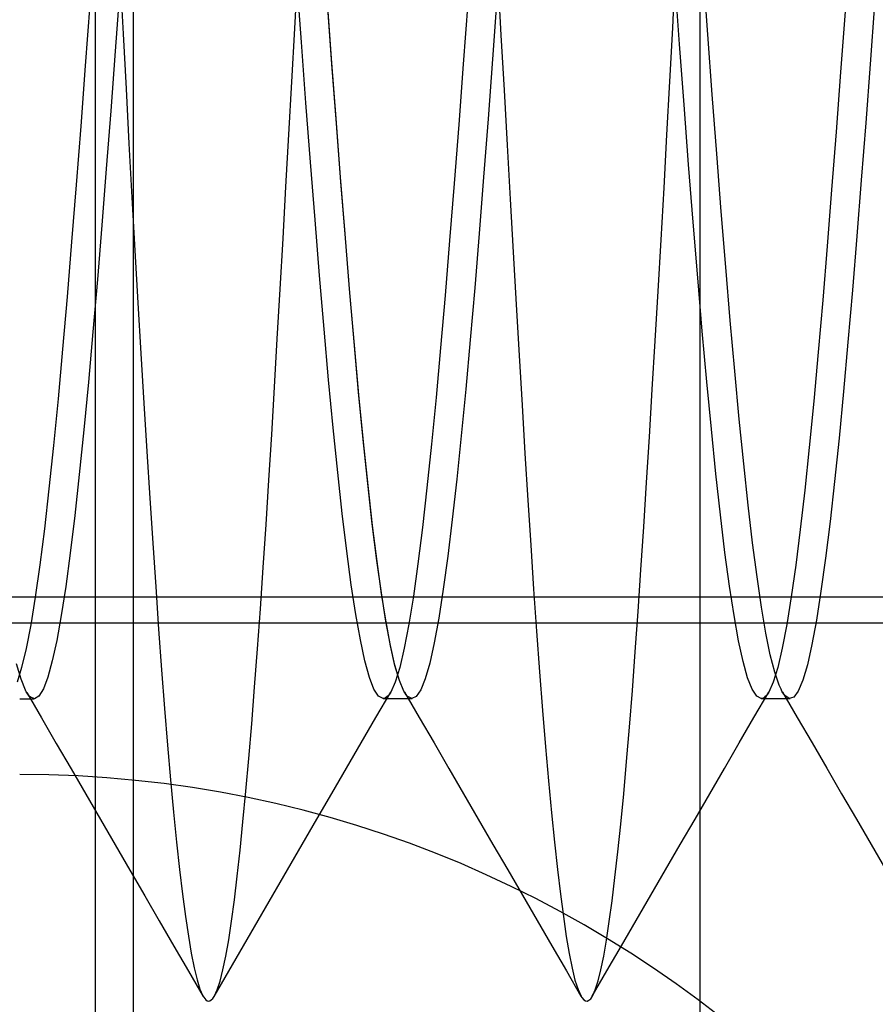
# Model space of a CAD drawing. Header units: millimetres. Extents: x 0 to 93, y -50 to 1.2.
# Tile 79 of 137: x 89.6 to 90.7, y -45.3 to -44. Entities that reach past the tile are written whole.
import ezdxf

# ---------------------------------------------------------------- set-up
doc = ezdxf.new("R2010")
doc.units = ezdxf.units.MM
doc.layers.add('MAIN-1', color=7, linetype='Continuous')
doc.layers.add('MAIN-2', color=7, linetype='Continuous')

msp = doc.modelspace()

# ---------------------------------------------------------------- linework, layer by layer
at = {"layer": 'MAIN-1'}
for p, q in [((91.9, -44.8), (82.9, -44.8)), ((90.3426, -45.2932), (90.3428, -45.2935)), ((90.3426, -45.2932), (90.3428, -45.2935)), ((90.3428, -45.2935), (90.3429, -45.2939)), ((90.3428, -45.2935), (90.3429, -45.2939)), ((90.3429, -45.2939), (90.3431, -45.2942)), ((90.3429, -45.2939), (90.3431, -45.2942)), ((90.3431, -45.2942), (90.3433, -45.2945)), ((90.3431, -45.2942), (90.3433, -45.2945)), ((90.3433, -45.2945), (90.3435, -45.2948)), ((90.3433, -45.2945), (90.3435, -45.2948)), ((90.3435, -45.2948), (90.3437, -45.2951)), ((90.3435, -45.2948), (90.3437, -45.2951))]:
    msp.add_line(p, q, dxfattribs=at)
msp.add_arc((89.6, -46.5), 1.5, 0, 90, dxfattribs=at)
at = {"layer": 'MAIN-2'}
for p, q in [((89.75, -30.5), (89.75, -47.5)), ((90.5, -45.7), (90.5, -41.2)), ((89.7, -43.8), (89.7, -46.6)), ((89.733, -43.947), (89.7369, -44.0203)), ((89.733, -43.947), (89.7369, -44.0203)), ((89.9638, -44.0133), (89.9676, -43.9424)), ((89.9638, -44.0133), (89.9676, -43.9424)), ((90.4639, -44.0127), (90.4676, -43.9417)), ((90.4639, -44.0127), (90.4676, -43.9417)), ((90.5102, -44.0213), (90.5043, -43.9411)), ((90.5102, -44.0213), (90.5043, -43.9411)), ((89.9727, -44.0313), (89.9667, -43.9497)), ((89.9727, -44.0313), (89.9667, -43.9497)), ((90.2328, -43.9484), (90.2367, -44.0221)), ((90.2328, -43.9484), (90.2367, -44.0221)), ((90.4729, -44.0342), (90.4669, -43.9525)), ((90.4729, -44.0342), (90.4669, -43.9525)), ((89.7322, -43.9636), (89.7263, -44.0436)), ((89.7322, -43.9636), (89.7263, -44.0436)), ((90.0125, -44.053), (90.0066, -43.9722)), ((89.6927, -43.9816), (89.6867, -44.0628)), ((89.6927, -43.9816), (89.6867, -44.0628)), ((90.0131, -44.0605), (90.0072, -43.9803)), ((90.1928, -43.9793), (90.1868, -44.0606)), ((90.1928, -43.9793), (90.1868, -44.0606)), ((90.2314, -43.9739), (90.2255, -44.0541)), ((90.2314, -43.9739), (90.2255, -44.0541)), ((90.7309, -43.9813), (90.725, -44.0605)), ((90.7309, -43.9813), (90.725, -44.0605)), ((90.692, -43.9909), (90.686, -44.0711)), ((90.692, -43.9909), (90.686, -44.0711)), ((89.7369, -44.0203), (89.7408, -44.0932)), ((89.7369, -44.0203), (89.7408, -44.0932)), ((89.9599, -44.0838), (89.9638, -44.0133)), ((89.9599, -44.0838), (89.9638, -44.0133)), ((90.2367, -44.0221), (90.2407, -44.0952)), ((90.2367, -44.0221), (90.2407, -44.0952)), ((90.4601, -44.0836), (90.4639, -44.0127)), ((90.4601, -44.0836), (90.4639, -44.0127)), ((90.5161, -44.1008), (90.5102, -44.0213)), ((90.5161, -44.1008), (90.5102, -44.0213)), ((89.9787, -44.1116), (89.9727, -44.0313)), ((89.9787, -44.1116), (89.9727, -44.0313)), ((90.479, -44.1145), (90.4729, -44.0342)), ((90.479, -44.1145), (90.4729, -44.0342)), ((89.7263, -44.0436), (89.7204, -44.1222)), ((89.7263, -44.0436), (89.7204, -44.1222)), ((89.6867, -44.0628), (89.6807, -44.1426)), ((89.6867, -44.0628), (89.6807, -44.1426)), ((90.0185, -44.1324), (90.0125, -44.053)), ((90.019, -44.1392), (90.0131, -44.0605)), ((90.1868, -44.0606), (90.1808, -44.1404)), ((90.1868, -44.0606), (90.1808, -44.1404)), ((90.2255, -44.0541), (90.2196, -44.133)), ((90.2255, -44.0541), (90.2196, -44.133)), ((90.725, -44.0605), (90.7192, -44.1382)), ((90.725, -44.0605), (90.7192, -44.1382)), ((90.686, -44.0711), (90.6801, -44.1499)), ((90.686, -44.0711), (90.6801, -44.1499)), ((89.9561, -44.1538), (89.9599, -44.0838)), ((89.9561, -44.1538), (89.9599, -44.0838)), ((90.4562, -44.1541), (90.4601, -44.0836)), ((90.4562, -44.1541), (90.4601, -44.0836)), ((89.7408, -44.0932), (89.7446, -44.1654)), ((89.7408, -44.0932), (89.7446, -44.1654)), ((90.2407, -44.0952), (90.2447, -44.1676)), ((90.2407, -44.0952), (90.2447, -44.1676)), ((90.5221, -44.179), (90.5161, -44.1008)), ((90.5221, -44.179), (90.5161, -44.1008)), ((89.9847, -44.1901), (89.9787, -44.1116)), ((89.9847, -44.1901), (89.9787, -44.1116)), ((90.4849, -44.1931), (90.479, -44.1145)), ((90.4849, -44.1931), (90.479, -44.1145)), ((89.7204, -44.1222), (89.7145, -44.199)), ((89.7204, -44.1222), (89.7145, -44.199)), ((89.6807, -44.1426), (89.6747, -44.2203)), ((89.6807, -44.1426), (89.6747, -44.2203)), ((90.0245, -44.2099), (90.0185, -44.1324)), ((90.025, -44.2161), (90.019, -44.1392)), ((90.1808, -44.1404), (90.1748, -44.2183)), ((90.1808, -44.1404), (90.1748, -44.2183)), ((90.2196, -44.133), (90.2137, -44.2101)), ((90.2196, -44.133), (90.2137, -44.2101)), ((90.7192, -44.1382), (90.7133, -44.2142)), ((90.7192, -44.1382), (90.7133, -44.2142)), ((89.9522, -44.223), (89.9561, -44.1538)), ((89.9522, -44.223), (89.9561, -44.1538)), ((90.4524, -44.224), (90.4562, -44.1541)), ((90.4524, -44.224), (90.4562, -44.1541)), ((90.6801, -44.1499), (90.6741, -44.2267)), ((90.6801, -44.1499), (90.6741, -44.2267)), ((89.7446, -44.1654), (89.7485, -44.2369)), ((89.7446, -44.1654), (89.7485, -44.2369)), ((90.2447, -44.1676), (90.2487, -44.239)), ((90.2447, -44.1676), (90.2487, -44.239)), ((90.528, -44.2553), (90.5221, -44.179)), ((90.528, -44.2553), (90.5221, -44.179)), ((89.9907, -44.2665), (89.9847, -44.1901)), ((89.9907, -44.2665), (89.9847, -44.1901)), ((90.491, -44.2694), (90.4849, -44.1931)), ((90.491, -44.2694), (90.4849, -44.1931)), ((89.7145, -44.199), (89.7087, -44.2734)), ((89.7145, -44.199), (89.7087, -44.2734)), ((89.6747, -44.2203), (89.6687, -44.2956)), ((89.6747, -44.2203), (89.6687, -44.2956)), ((90.0304, -44.2851), (90.0245, -44.2099)), ((90.0309, -44.2907), (90.025, -44.2161)), ((90.1748, -44.2183), (90.1688, -44.2938)), ((90.1748, -44.2183), (90.1688, -44.2938)), ((90.2137, -44.2101), (90.2077, -44.2847)), ((90.2137, -44.2101), (90.2077, -44.2847)), ((90.7133, -44.2142), (90.7075, -44.288)), ((90.7133, -44.2142), (90.7075, -44.288)), ((89.9484, -44.2912), (89.9522, -44.223)), ((89.9484, -44.2912), (89.9522, -44.223)), ((90.4485, -44.293), (90.4524, -44.224)), ((90.4485, -44.293), (90.4524, -44.224)), ((90.6741, -44.2267), (90.6682, -44.3012)), ((90.6741, -44.2267), (90.6682, -44.3012)), ((89.7485, -44.2369), (89.7523, -44.3072)), ((89.7485, -44.2369), (89.7523, -44.3072)), ((90.2487, -44.239), (90.2527, -44.3094)), ((90.2487, -44.239), (90.2527, -44.3094)), ((90.534, -44.329), (90.528, -44.2553)), ((90.534, -44.329), (90.528, -44.2553)), ((89.9967, -44.3403), (89.9907, -44.2665)), ((89.9967, -44.3403), (89.9907, -44.2665)), ((90.4969, -44.3431), (90.491, -44.2694)), ((90.4969, -44.3431), (90.491, -44.2694)), ((89.7087, -44.2734), (89.7028, -44.3453)), ((89.7087, -44.2734), (89.7028, -44.3453)), ((90.0364, -44.3579), (90.0304, -44.2851)), ((90.2077, -44.2847), (90.2019, -44.3566)), ((90.2077, -44.2847), (90.2019, -44.3566)), ((89.6687, -44.2956), (89.6627, -44.3681)), ((89.6687, -44.2956), (89.6627, -44.3681)), ((89.9446, -44.3582), (89.9484, -44.2912)), ((89.9446, -44.3582), (89.9484, -44.2912)), ((90.0368, -44.3629), (90.0309, -44.2907)), ((90.1688, -44.2938), (90.1628, -44.3664)), ((90.1688, -44.2938), (90.1628, -44.3664)), ((90.4446, -44.3606), (90.4485, -44.293)), ((90.4446, -44.3606), (90.4485, -44.293)), ((90.7075, -44.288), (90.7016, -44.3595)), ((90.7075, -44.288), (90.7016, -44.3595)), ((89.7523, -44.3072), (89.7563, -44.3761)), ((89.7523, -44.3072), (89.7563, -44.3761)), ((90.2527, -44.3094), (90.2567, -44.3784)), ((90.2527, -44.3094), (90.2567, -44.3784)), ((90.6682, -44.3012), (90.6623, -44.3729)), ((90.6682, -44.3012), (90.6623, -44.3729)), ((90.5399, -44.3997), (90.534, -44.329)), ((90.5399, -44.3997), (90.534, -44.329)), ((89.7028, -44.3453), (89.6969, -44.4146)), ((89.7028, -44.3453), (89.6969, -44.4146)), ((90.0027, -44.411), (89.9967, -44.3403)), ((90.0027, -44.411), (89.9967, -44.3403)), ((90.503, -44.4136), (90.4969, -44.3431)), ((90.503, -44.4136), (90.4969, -44.3431)), ((89.9408, -44.4239), (89.9446, -44.3582)), ((89.9408, -44.4239), (89.9446, -44.3582)), ((90.0424, -44.4277), (90.0364, -44.3579)), ((90.0428, -44.4321), (90.0368, -44.3629)), ((90.2019, -44.3566), (90.1959, -44.4253)), ((90.2019, -44.3566), (90.1959, -44.4253)), ((90.4407, -44.4266), (90.4446, -44.3606)), ((90.4407, -44.4266), (90.4446, -44.3606)), ((90.7016, -44.3595), (90.6957, -44.4282)), ((90.7016, -44.3595), (90.6957, -44.4282)), ((89.6627, -44.3681), (89.6567, -44.4374)), ((89.6627, -44.3681), (89.6567, -44.4374)), ((89.7563, -44.3761), (89.7602, -44.4434)), ((89.7563, -44.3761), (89.7602, -44.4434)), ((90.1628, -44.3664), (90.1568, -44.4358)), ((90.1628, -44.3664), (90.1568, -44.4358)), ((90.6623, -44.3729), (90.6563, -44.4415)), ((90.6623, -44.3729), (90.6563, -44.4415)), ((90.2567, -44.3784), (90.2606, -44.4459)), ((90.2567, -44.3784), (90.2606, -44.4459)), ((90.5459, -44.4668), (90.5399, -44.3997)), ((90.5459, -44.4668), (90.5399, -44.3997)), ((89.6969, -44.4146), (89.6909, -44.4811)), ((89.6969, -44.4146), (89.6909, -44.4811)), ((90.0087, -44.4782), (90.0027, -44.411)), ((90.0087, -44.4782), (90.0027, -44.411)), ((90.509, -44.4805), (90.503, -44.4136)), ((90.509, -44.4805), (90.503, -44.4136)), ((89.9371, -44.4879), (89.9408, -44.4239)), ((89.9371, -44.4879), (89.9408, -44.4239)), ((90.0484, -44.4943), (90.0424, -44.4277)), ((90.1959, -44.4253), (90.19, -44.4906)), ((90.1959, -44.4253), (90.19, -44.4906)), ((90.4368, -44.491), (90.4407, -44.4266)), ((90.4368, -44.491), (90.4407, -44.4266)), ((90.6957, -44.4282), (90.6898, -44.4936)), ((90.6957, -44.4282), (90.6898, -44.4936)), ((89.6567, -44.4374), (89.6507, -44.5031)), ((89.6567, -44.4374), (89.6507, -44.5031)), ((90.0488, -44.498), (90.0428, -44.4321)), ((90.1568, -44.4358), (90.1508, -44.5015)), ((90.1568, -44.4358), (90.1508, -44.5015)), ((90.6563, -44.4415), (90.6504, -44.5064)), ((90.6563, -44.4415), (90.6504, -44.5064)), ((89.7602, -44.4434), (89.7642, -44.509)), ((89.7602, -44.4434), (89.7642, -44.509)), ((90.2606, -44.4459), (90.2645, -44.5116)), ((90.2606, -44.4459), (90.2645, -44.5116)), ((90.5518, -44.5301), (90.5459, -44.4668)), ((90.5518, -44.5301), (90.5459, -44.4668)), ((89.6909, -44.4811), (89.6849, -44.5441)), ((89.6909, -44.4811), (89.6849, -44.5441)), ((90.0147, -44.5416), (90.0087, -44.4782)), ((90.0147, -44.5416), (90.0087, -44.4782)), ((90.515, -44.5435), (90.509, -44.4805)), ((90.515, -44.5435), (90.509, -44.4805)), ((89.9334, -44.5503), (89.9371, -44.4879)), ((89.9334, -44.5503), (89.9371, -44.4879)), ((90.0545, -44.5569), (90.0484, -44.4943)), ((90.19, -44.4906), (90.1841, -44.5522)), ((90.19, -44.4906), (90.1841, -44.5522)), ((90.433, -44.5533), (90.4368, -44.491)), ((90.433, -44.5533), (90.4368, -44.491)), ((90.6898, -44.4936), (90.6839, -44.5551)), ((90.6898, -44.4936), (90.6839, -44.5551)), ((89.6507, -44.5031), (89.6447, -44.5649)), ((89.6507, -44.5031), (89.6447, -44.5649)), ((90.0548, -44.5601), (90.0488, -44.498)), ((90.1508, -44.5015), (90.1448, -44.5632)), ((90.1508, -44.5015), (90.1448, -44.5632)), ((90.6504, -44.5064), (90.6444, -44.5674)), ((90.6504, -44.5064), (90.6444, -44.5674)), ((89.7642, -44.509), (89.7682, -44.5727)), ((89.7642, -44.509), (89.7682, -44.5727)), ((90.2645, -44.5116), (90.2684, -44.5753)), ((90.2645, -44.5116), (90.2684, -44.5753)), ((90.5578, -44.5891), (90.5518, -44.5301)), ((90.5578, -44.5891), (90.5518, -44.5301)), ((89.6849, -44.5441), (89.6789, -44.6032)), ((89.6849, -44.5441), (89.6789, -44.6032)), ((90.0207, -44.6006), (90.0147, -44.5416)), ((90.0207, -44.6006), (90.0147, -44.5416)), ((90.521, -44.6024), (90.515, -44.5435)), ((90.521, -44.6024), (90.515, -44.5435)), ((89.9297, -44.6107), (89.9334, -44.5503)), ((89.9297, -44.6107), (89.9334, -44.5503)), ((90.0605, -44.6151), (90.0545, -44.5569)), ((90.1841, -44.5522), (90.1782, -44.6096)), ((90.1841, -44.5522), (90.1782, -44.6096)), ((90.4293, -44.6138), (90.433, -44.5533)), ((90.4293, -44.6138), (90.433, -44.5533)), ((90.6839, -44.5551), (90.6779, -44.6124)), ((90.6839, -44.5551), (90.6779, -44.6124)), ((89.6447, -44.5649), (89.6386, -44.6224)), ((89.6447, -44.5649), (89.6386, -44.6224)), ((90.0608, -44.6177), (90.0548, -44.5601)), ((90.1448, -44.5632), (90.1388, -44.6207)), ((90.1448, -44.5632), (90.1388, -44.6207)), ((90.6444, -44.5674), (90.6385, -44.6239)), ((90.6444, -44.5674), (90.6385, -44.6239)), ((89.7682, -44.5727), (89.7721, -44.6344)), ((89.7682, -44.5727), (89.7721, -44.6344)), ((90.2684, -44.5753), (90.2722, -44.637)), ((90.2684, -44.5753), (90.2722, -44.637)), ((90.5637, -44.6437), (90.5578, -44.5891)), ((90.5637, -44.6437), (90.5578, -44.5891)), ((89.6789, -44.6032), (89.6729, -44.6577)), ((89.6789, -44.6032), (89.6729, -44.6577)), ((89.926, -44.6694), (89.9297, -44.6107)), ((89.926, -44.6694), (89.9297, -44.6107)), ((90.0267, -44.655), (90.0207, -44.6006)), ((90.0267, -44.655), (90.0207, -44.6006)), ((90.1782, -44.6096), (90.1723, -44.6628)), ((90.1782, -44.6096), (90.1723, -44.6628)), ((90.527, -44.6568), (90.521, -44.6024)), ((90.527, -44.6568), (90.521, -44.6024)), ((89.6386, -44.6224), (89.6327, -44.6752)), ((89.6386, -44.6224), (89.6327, -44.6752)), ((90.0665, -44.6686), (90.0605, -44.6151)), ((90.0668, -44.6707), (90.0608, -44.6177)), ((90.1388, -44.6207), (90.1328, -44.6735)), ((90.1388, -44.6207), (90.1328, -44.6735)), ((90.4256, -44.6724), (90.4293, -44.6138)), ((90.4256, -44.6724), (90.4293, -44.6138)), ((90.6385, -44.6239), (90.6325, -44.6759)), ((90.6385, -44.6239), (90.6325, -44.6759)), ((90.6779, -44.6124), (90.672, -44.6653)), ((90.6779, -44.6124), (90.672, -44.6653)), ((89.7721, -44.6344), (89.776, -44.6942)), ((89.7721, -44.6344), (89.776, -44.6942)), ((90.2722, -44.637), (90.2761, -44.6967)), ((90.2722, -44.637), (90.2761, -44.6967)), ((90.5696, -44.6936), (90.5637, -44.6437)), ((90.5696, -44.6936), (90.5637, -44.6437)), ((89.6729, -44.6577), (89.6669, -44.7073)), ((89.6729, -44.6577), (89.6669, -44.7073)), ((90.0327, -44.7046), (90.0267, -44.655)), ((90.0327, -44.7046), (90.0267, -44.655)), ((90.1723, -44.6628), (90.1663, -44.7113)), ((90.1723, -44.6628), (90.1663, -44.7113)), ((90.533, -44.7064), (90.527, -44.6568)), ((90.533, -44.7064), (90.527, -44.6568)), ((89.6327, -44.6752), (89.6266, -44.7229)), ((89.6327, -44.6752), (89.6266, -44.7229)), ((89.9223, -44.7261), (89.926, -44.6694)), ((89.9223, -44.7261), (89.926, -44.6694)), ((90.0725, -44.7169), (90.0665, -44.6686)), ((90.0727, -44.7185), (90.0668, -44.6707)), ((90.1328, -44.6735), (90.1268, -44.7215)), ((90.1328, -44.6735), (90.1268, -44.7215)), ((90.4219, -44.7293), (90.4256, -44.6724)), ((90.4219, -44.7293), (90.4256, -44.6724)), ((90.6325, -44.6759), (90.6266, -44.723)), ((90.6325, -44.6759), (90.6266, -44.723)), ((90.672, -44.6653), (90.666, -44.7138)), ((90.672, -44.6653), (90.666, -44.7138)), ((89.776, -44.6942), (89.7799, -44.752)), ((89.776, -44.6942), (89.7799, -44.752)), ((90.2761, -44.6967), (90.2799, -44.7547)), ((90.2761, -44.6967), (90.2799, -44.7547)), ((90.5754, -44.7387), (90.5696, -44.6936)), ((90.5754, -44.7387), (90.5696, -44.6936)), ((89.6669, -44.7073), (89.6609, -44.7514)), ((89.6669, -44.7073), (89.6609, -44.7514)), ((90.0387, -44.7491), (90.0327, -44.7046)), ((90.0387, -44.7491), (90.0327, -44.7046)), ((90.1663, -44.7113), (90.1604, -44.755)), ((90.1663, -44.7113), (90.1604, -44.755)), ((90.539, -44.7509), (90.533, -44.7064)), ((90.539, -44.7509), (90.533, -44.7064)), ((90.666, -44.7138), (90.66, -44.7575)), ((90.666, -44.7138), (90.66, -44.7575)), ((89.6266, -44.7229), (89.6206, -44.7653)), ((89.6266, -44.7229), (89.6206, -44.7653)), ((89.9185, -44.7809), (89.9223, -44.7261)), ((89.9185, -44.7809), (89.9223, -44.7261)), ((90.0785, -44.7599), (90.0725, -44.7169)), ((90.0787, -44.7611), (90.0727, -44.7185)), ((90.1268, -44.7215), (90.1208, -44.7642)), ((90.1268, -44.7215), (90.1208, -44.7642)), ((90.6266, -44.723), (90.6206, -44.765)), ((90.6266, -44.723), (90.6206, -44.765)), ((90.4181, -44.7845), (90.4219, -44.7293)), ((90.4181, -44.7845), (90.4219, -44.7293)), ((90.5813, -44.7785), (90.5754, -44.7387)), ((90.5813, -44.7785), (90.5754, -44.7387)), ((89.6609, -44.7514), (89.6549, -44.7899)), ((89.6609, -44.7514), (89.6549, -44.7899)), ((89.7799, -44.752), (89.7838, -44.8079)), ((89.7799, -44.752), (89.7838, -44.8079)), ((90.0447, -44.7883), (90.0387, -44.7491)), ((90.0447, -44.7883), (90.0387, -44.7491)), ((90.2799, -44.7547), (90.2838, -44.8106)), ((90.2799, -44.7547), (90.2838, -44.8106)), ((90.545, -44.7899), (90.539, -44.7509)), ((90.545, -44.7899), (90.539, -44.7509)), ((82.9, -44.7651), (91.9, -44.7651)), ((89.6206, -44.7653), (89.6146, -44.8021)), ((89.6206, -44.7653), (89.6146, -44.8021)), ((90.0845, -44.7974), (90.0785, -44.7599)), ((90.0846, -44.7982), (90.0787, -44.7611)), ((90.1208, -44.7642), (90.1148, -44.8014)), ((90.1208, -44.7642), (90.1148, -44.8014)), ((90.1604, -44.755), (90.1544, -44.7933)), ((90.1604, -44.755), (90.1544, -44.7933)), ((90.6206, -44.765), (90.6147, -44.8018)), ((90.6206, -44.765), (90.6147, -44.8018)), ((90.66, -44.7575), (90.654, -44.7957)), ((90.66, -44.7575), (90.654, -44.7957)), ((90.5872, -44.8129), (90.5813, -44.7785)), ((90.5872, -44.8129), (90.5813, -44.7785)), ((89.6549, -44.7899), (89.649, -44.8227)), ((89.6549, -44.7899), (89.649, -44.8227)), ((89.9146, -44.8337), (89.9185, -44.7809)), ((89.9146, -44.8337), (89.9185, -44.7809)), ((90.0507, -44.8219), (90.0447, -44.7883)), ((90.0507, -44.8219), (90.0447, -44.7883)), ((90.1544, -44.7933), (90.1484, -44.826)), ((90.1544, -44.7933), (90.1484, -44.826)), ((90.4144, -44.8378), (90.4181, -44.7845)), ((90.4144, -44.8378), (90.4181, -44.7845)), ((90.551, -44.8233), (90.545, -44.7899)), ((90.551, -44.8233), (90.545, -44.7899)), ((89.6146, -44.8021), (89.6086, -44.8333)), ((89.6146, -44.8021), (89.6086, -44.8333)), ((90.0904, -44.8293), (90.0845, -44.7974)), ((90.0905, -44.8298), (90.0846, -44.7982)), ((90.1148, -44.8014), (90.1088, -44.8328)), ((90.1148, -44.8014), (90.1088, -44.8328)), ((90.6147, -44.8018), (90.6088, -44.833)), ((90.6147, -44.8018), (90.6088, -44.833)), ((90.654, -44.7957), (90.6479, -44.8282)), ((90.654, -44.7957), (90.6479, -44.8282)), ((89.7838, -44.8079), (89.7877, -44.8616)), ((89.7838, -44.8079), (89.7877, -44.8616)), ((90.2838, -44.8106), (90.2877, -44.8643)), ((90.2838, -44.8106), (90.2877, -44.8643)), ((90.593, -44.8416), (90.5872, -44.8129)), ((90.593, -44.8416), (90.5872, -44.8129)), ((89.649, -44.8227), (89.6431, -44.8498)), ((89.649, -44.8227), (89.6431, -44.8498)), ((90.0567, -44.8498), (90.0507, -44.8219)), ((90.0567, -44.8498), (90.0507, -44.8219)), ((90.0964, -44.8554), (90.0904, -44.8293)), ((90.0964, -44.8557), (90.0905, -44.8298)), ((90.1088, -44.8328), (90.1028, -44.8583)), ((90.1088, -44.8328), (90.1028, -44.8583)), ((90.1484, -44.826), (90.1424, -44.8527)), ((90.1484, -44.826), (90.1424, -44.8527)), ((90.557, -44.8506), (90.551, -44.8233)), ((90.557, -44.8506), (90.551, -44.8233)), ((90.6088, -44.833), (90.6028, -44.8584)), ((90.6088, -44.833), (90.6028, -44.8584)), ((90.6479, -44.8282), (90.642, -44.8548)), ((90.6479, -44.8282), (90.642, -44.8548)), ((89.6086, -44.8333), (89.6026, -44.8587)), ((89.6086, -44.8333), (89.6026, -44.8587)), ((89.9108, -44.8844), (89.9146, -44.8337)), ((89.9108, -44.8844), (89.9146, -44.8337)), ((90.4106, -44.8888), (90.4144, -44.8378)), ((90.4106, -44.8888), (90.4144, -44.8378)), ((90.5989, -44.8646), (90.593, -44.8416)), ((90.5989, -44.8646), (90.593, -44.8416)), ((89.6019, -44.8741), (89.596, -44.8536)), ((89.6019, -44.8741), (89.596, -44.8536)), ((89.6026, -44.8587), (89.5966, -44.8781)), ((89.6026, -44.8587), (89.5966, -44.8781)), ((89.6431, -44.8498), (89.6372, -44.8711)), ((89.6431, -44.8498), (89.6372, -44.8711)), ((90.0627, -44.8716), (90.0567, -44.8498)), ((90.0627, -44.8716), (90.0567, -44.8498)), ((90.1023, -44.8756), (90.0964, -44.8554)), ((90.1023, -44.8757), (90.0964, -44.8557)), ((90.1028, -44.8583), (90.0968, -44.8777)), ((90.1028, -44.8583), (90.0968, -44.8777)), ((90.1424, -44.8527), (90.1365, -44.8735)), ((90.1424, -44.8527), (90.1365, -44.8735)), ((90.563, -44.872), (90.557, -44.8506)), ((90.563, -44.872), (90.557, -44.8506)), ((90.6028, -44.8584), (90.5969, -44.8778)), ((90.6028, -44.8584), (90.5969, -44.8778)), ((90.642, -44.8548), (90.636, -44.8753)), ((90.642, -44.8548), (90.636, -44.8753)), ((89.6372, -44.8711), (89.6314, -44.8866)), ((89.6372, -44.8711), (89.6314, -44.8866)), ((89.7877, -44.8616), (89.7916, -44.9128)), ((89.7877, -44.8616), (89.7916, -44.9128)), ((90.0687, -44.8872), (90.0627, -44.8716)), ((90.0687, -44.8872), (90.0627, -44.8716)), ((90.2877, -44.8643), (90.2916, -44.9153)), ((90.2877, -44.8643), (90.2916, -44.9153)), ((90.569, -44.8873), (90.563, -44.872)), ((90.569, -44.8873), (90.563, -44.872)), ((90.6047, -44.8818), (90.5989, -44.8646)), ((90.6047, -44.8818), (90.5989, -44.8646)), ((89.6077, -44.8887), (89.6019, -44.8741)), ((89.6077, -44.8887), (89.6019, -44.8741)), ((89.9069, -44.9328), (89.9108, -44.8844)), ((89.9069, -44.9328), (89.9108, -44.8844)), ((90.0968, -44.8777), (90.0908, -44.891)), ((90.0968, -44.8777), (90.0908, -44.891)), ((90.1082, -44.8897), (90.1023, -44.8756)), ((90.1082, -44.8897), (90.1023, -44.8757)), ((90.1365, -44.8735), (90.1305, -44.8882)), ((90.1365, -44.8735), (90.1305, -44.8882)), ((90.5969, -44.8778), (90.5909, -44.8911)), ((90.5969, -44.8778), (90.5909, -44.8911)), ((90.6059, -44.8847), (90.6047, -44.8818)), ((90.6059, -44.8847), (90.6047, -44.8818)), ((90.6072, -44.8873), (90.6059, -44.8847)), ((90.6072, -44.8873), (90.6059, -44.8847)), ((90.636, -44.8753), (90.63, -44.8896)), ((90.636, -44.8753), (90.63, -44.8896)), ((89.6087, -44.8906), (89.6077, -44.8887)), ((89.6087, -44.8906), (89.6077, -44.8887)), ((89.6097, -44.8923), (89.6087, -44.8906)), ((89.6097, -44.8923), (89.6087, -44.8906)), ((89.6093, -44.8916), (89.6288, -44.9252)), ((89.6107, -44.8939), (89.6097, -44.8923)), ((89.6107, -44.8939), (89.6097, -44.8923)), ((89.6117, -44.8953), (89.6107, -44.8939)), ((89.6117, -44.8953), (89.6107, -44.8939)), ((89.6127, -44.8965), (89.6117, -44.8953)), ((89.6127, -44.8965), (89.6117, -44.8953)), ((89.6137, -44.8975), (89.6127, -44.8965)), ((89.6137, -44.8975), (89.6127, -44.8965)), ((89.6196, -44.9), (89.6137, -44.8975)), ((89.6196, -44.9), (89.6137, -44.8975)), ((89.6255, -44.8963), (89.6196, -44.9)), ((89.6255, -44.8963), (89.6196, -44.9)), ((89.6314, -44.8866), (89.6255, -44.8963)), ((89.6314, -44.8866), (89.6255, -44.8963)), ((90.0748, -44.8965), (90.0687, -44.8872)), ((90.0748, -44.8965), (90.0687, -44.8872)), ((90.0713, -44.9246), (90.0908, -44.8911)), ((90.0807, -44.8997), (90.0748, -44.8965)), ((90.0807, -44.8997), (90.0748, -44.8965)), ((90.0858, -44.8975), (90.0841, -44.8987)), ((90.0858, -44.8975), (90.0841, -44.8987)), ((90.0874, -44.8958), (90.0858, -44.8975)), ((90.0874, -44.8958), (90.0858, -44.8975)), ((90.0891, -44.8936), (90.0874, -44.8958)), ((90.0891, -44.8936), (90.0874, -44.8958)), ((90.0908, -44.891), (90.0891, -44.8936)), ((90.0908, -44.891), (90.0891, -44.8936)), ((90.109, -44.8911), (90.1082, -44.8897)), ((90.109, -44.8911), (90.1082, -44.8897)), ((90.1097, -44.8923), (90.109, -44.8911)), ((90.1097, -44.8923), (90.109, -44.8911)), ((90.109, -44.8911), (90.1286, -44.9247)), ((90.1105, -44.8935), (90.1097, -44.8923)), ((90.1105, -44.8935), (90.1097, -44.8923)), ((90.1113, -44.8946), (90.1105, -44.8935)), ((90.1113, -44.8946), (90.1105, -44.8935)), ((90.1121, -44.8956), (90.1113, -44.8946)), ((90.1121, -44.8956), (90.1113, -44.8946)), ((90.1128, -44.8964), (90.1121, -44.8956)), ((90.1128, -44.8964), (90.1121, -44.8956)), ((90.1187, -44.8997), (90.1128, -44.8964)), ((90.1187, -44.8997), (90.1128, -44.8964)), ((90.1246, -44.8969), (90.1187, -44.8997)), ((90.1246, -44.8969), (90.1187, -44.8997)), ((90.1305, -44.8882), (90.1246, -44.8969)), ((90.1305, -44.8882), (90.1246, -44.8969)), ((90.4067, -44.9372), (90.4106, -44.8888)), ((90.4067, -44.9372), (90.4106, -44.8888)), ((90.575, -44.8966), (90.569, -44.8873)), ((90.575, -44.8966), (90.569, -44.8873)), ((90.5714, -44.9248), (90.5909, -44.8912)), ((90.581, -44.8996), (90.575, -44.8966)), ((90.581, -44.8996), (90.575, -44.8966)), ((90.5859, -44.8975), (90.5843, -44.8987)), ((90.5859, -44.8975), (90.5843, -44.8987)), ((90.5876, -44.8959), (90.5859, -44.8975)), ((90.5876, -44.8959), (90.5859, -44.8975)), ((90.5893, -44.8937), (90.5876, -44.8959)), ((90.5893, -44.8937), (90.5876, -44.8959)), ((90.5909, -44.8911), (90.5893, -44.8937)), ((90.5909, -44.8911), (90.5893, -44.8937)), ((90.6084, -44.8897), (90.6072, -44.8873)), ((90.6084, -44.8897), (90.6072, -44.8873)), ((90.6096, -44.8918), (90.6084, -44.8897)), ((90.6096, -44.8918), (90.6084, -44.8897)), ((90.6091, -44.891), (90.6287, -44.9246)), ((90.6109, -44.8937), (90.6096, -44.8918)), ((90.6109, -44.8937), (90.6096, -44.8918)), ((90.6121, -44.8954), (90.6109, -44.8937)), ((90.6121, -44.8954), (90.6109, -44.8937)), ((90.618, -44.8995), (90.6121, -44.8954)), ((90.618, -44.8995), (90.6121, -44.8954)), ((90.624, -44.8976), (90.618, -44.8995)), ((90.624, -44.8976), (90.618, -44.8995)), ((90.63, -44.8896), (90.624, -44.8976)), ((90.63, -44.8896), (90.624, -44.8976)), ((89.6, -44.9), (89.6032, -44.9)), ((89.6032, -44.9), (89.6064, -44.9)), ((89.6064, -44.9), (89.6095, -44.9)), ((89.6095, -44.9), (89.6127, -44.9)), ((89.6127, -44.9), (89.6158, -44.9)), ((89.6158, -44.9), (89.619, -44.9)), ((90.0824, -44.8994), (90.0807, -44.8997)), ((90.0824, -44.8994), (90.0807, -44.8997)), ((90.0808, -44.8997), (90.084, -44.8997)), ((90.0841, -44.8987), (90.0824, -44.8994)), ((90.0841, -44.8987), (90.0824, -44.8994)), ((90.084, -44.8997), (90.0872, -44.8997)), ((90.0872, -44.8997), (90.0904, -44.8997)), ((90.0904, -44.8997), (90.0936, -44.8997)), ((90.0936, -44.8997), (90.0967, -44.8997)), ((90.0967, -44.8997), (90.0999, -44.8997)), ((90.0999, -44.8997), (90.1031, -44.8997)), ((90.1031, -44.8997), (90.1063, -44.8997)), ((90.1063, -44.8997), (90.1095, -44.8997)), ((90.1095, -44.8997), (90.1126, -44.8997)), ((90.1126, -44.8997), (90.1158, -44.8997)), ((90.1158, -44.8997), (90.119, -44.8997)), ((90.5826, -44.8994), (90.581, -44.8996)), ((90.5826, -44.8994), (90.581, -44.8996)), ((90.581, -44.8996), (90.5842, -44.8996)), ((90.5843, -44.8987), (90.5826, -44.8994)), ((90.5843, -44.8987), (90.5826, -44.8994)), ((90.5842, -44.8996), (90.5874, -44.8996)), ((90.5874, -44.8996), (90.5906, -44.8996)), ((90.5906, -44.8996), (90.5938, -44.8996)), ((90.5938, -44.8996), (90.597, -44.8996)), ((90.597, -44.8996), (90.6002, -44.8996)), ((90.6002, -44.8996), (90.6033, -44.8996)), ((90.6033, -44.8996), (90.6065, -44.8996)), ((90.6065, -44.8996), (90.6097, -44.8996)), ((90.6097, -44.8996), (90.6128, -44.8996)), ((90.6128, -44.8996), (90.616, -44.8996)), ((90.616, -44.8996), (90.6192, -44.8996)), ((89.7916, -44.9128), (89.7954, -44.9614)), ((89.7916, -44.9128), (89.7954, -44.9614)), ((90.2916, -44.9153), (90.2956, -44.9634)), ((90.2916, -44.9153), (90.2956, -44.9634)), ((89.6288, -44.9252), (89.6484, -44.9588)), ((89.903, -44.9788), (89.9069, -44.9328)), ((89.903, -44.9788), (89.9069, -44.9328)), ((90.0518, -44.9582), (90.0713, -44.9246)), ((90.1286, -44.9247), (90.1481, -44.9583)), ((90.5519, -44.9583), (90.5714, -44.9248)), ((90.6287, -44.9246), (90.6482, -44.9582)), ((90.4028, -44.9828), (90.4067, -44.9372)), ((90.4028, -44.9828), (90.4067, -44.9372)), ((89.6484, -44.9588), (89.6679, -44.9924)), ((89.7954, -44.9614), (89.7994, -45.0071)), ((89.7954, -44.9614), (89.7994, -45.0071)), ((90.0323, -44.9918), (90.0518, -44.9582)), ((90.1481, -44.9583), (90.1676, -44.9919)), ((90.5324, -44.9919), (90.5519, -44.9583)), ((90.6482, -44.9582), (90.6678, -44.9918)), ((90.2956, -44.9634), (90.2996, -45.0085)), ((90.2956, -44.9634), (90.2996, -45.0085)), ((89.8991, -45.0222), (89.903, -44.9788)), ((89.8991, -45.0222), (89.903, -44.9788)), ((90.399, -45.0256), (90.4028, -44.9828)), ((90.399, -45.0256), (90.4028, -44.9828)), ((89.6679, -44.9924), (89.6874, -45.026)), ((90.0128, -45.0253), (90.0323, -44.9918)), ((90.1676, -44.9919), (90.1872, -45.0255)), ((90.5129, -45.0254), (90.5324, -44.9919)), ((90.6678, -44.9918), (90.6873, -45.0254)), ((89.7994, -45.0071), (89.8033, -45.0499)), ((89.7994, -45.0071), (89.8033, -45.0499)), ((90.2996, -45.0085), (90.3036, -45.0507)), ((90.2996, -45.0085), (90.3036, -45.0507)), ((89.6874, -45.026), (89.7069, -45.0596)), ((89.8953, -45.0627), (89.8991, -45.0222)), ((89.8953, -45.0627), (89.8991, -45.0222)), ((89.9933, -45.0589), (90.0128, -45.0253)), ((90.1872, -45.0255), (90.2066, -45.0591)), ((90.3951, -45.0655), (90.399, -45.0256)), ((90.3951, -45.0655), (90.399, -45.0256)), ((90.4934, -45.0589), (90.5129, -45.0254)), ((90.6873, -45.0254), (90.7068, -45.0589)), ((89.8033, -45.0499), (89.8073, -45.0893)), ((89.8033, -45.0499), (89.8073, -45.0893)), ((90.3036, -45.0507), (90.3076, -45.0897)), ((90.3036, -45.0507), (90.3076, -45.0897)), ((89.7069, -45.0596), (89.7264, -45.0932)), ((89.8915, -45.1002), (89.8953, -45.0627)), ((89.8915, -45.1002), (89.8953, -45.0627)), ((89.9738, -45.0924), (89.9933, -45.0589)), ((90.2066, -45.0591), (90.2261, -45.0926)), ((90.3913, -45.1024), (90.3951, -45.0655)), ((90.3913, -45.1024), (90.3951, -45.0655)), ((90.4739, -45.0925), (90.4934, -45.0589)), ((90.7068, -45.0589), (90.7263, -45.0925)), ((89.7264, -45.0932), (89.7459, -45.1267)), ((89.8073, -45.0893), (89.8113, -45.1255)), ((89.8073, -45.0893), (89.8113, -45.1255)), ((89.9543, -45.1259), (89.9738, -45.0924)), ((90.2261, -45.0926), (90.2456, -45.1262)), ((90.3076, -45.0897), (90.3115, -45.1257)), ((90.3076, -45.0897), (90.3115, -45.1257)), ((90.4545, -45.126), (90.4739, -45.0925)), ((90.7263, -45.0925), (90.7458, -45.126)), ((89.8878, -45.1346), (89.8915, -45.1002)), ((89.8878, -45.1346), (89.8915, -45.1002)), ((90.3874, -45.1362), (90.3913, -45.1024)), ((90.3874, -45.1362), (90.3913, -45.1024)), ((89.7459, -45.1267), (89.7654, -45.1603)), ((89.8113, -45.1255), (89.8153, -45.1583)), ((89.8113, -45.1255), (89.8153, -45.1583)), ((89.9348, -45.1595), (89.9543, -45.1259)), ((90.2456, -45.1262), (90.2651, -45.1597)), ((90.3115, -45.1257), (90.3154, -45.1584)), ((90.3115, -45.1257), (90.3154, -45.1584)), ((90.435, -45.1595), (90.4545, -45.126)), ((89.884, -45.1659), (89.8878, -45.1346)), ((89.884, -45.1659), (89.8878, -45.1346)), ((90.3837, -45.167), (90.3874, -45.1362)), ((90.3837, -45.167), (90.3874, -45.1362)), ((89.8153, -45.1583), (89.8192, -45.1878)), ((89.8153, -45.1583), (89.8192, -45.1878)), ((90.3154, -45.1584), (90.3192, -45.1879)), ((90.3154, -45.1584), (90.3192, -45.1879)), ((89.7654, -45.1603), (89.7847, -45.1936)), ((89.8803, -45.1939), (89.884, -45.1659)), ((89.8803, -45.1939), (89.884, -45.1659)), ((89.9154, -45.1929), (89.9348, -45.1595)), ((90.2651, -45.1597), (90.2845, -45.1931)), ((90.38, -45.1945), (90.3837, -45.167)), ((90.38, -45.1945), (90.3837, -45.167)), ((90.4156, -45.193), (90.435, -45.1595)), ((89.7847, -45.1936), (89.8041, -45.227)), ((89.8192, -45.1878), (89.8231, -45.2138)), ((89.8192, -45.1878), (89.8231, -45.2138)), ((89.8765, -45.2186), (89.8803, -45.1939)), ((89.8765, -45.2186), (89.8803, -45.1939)), ((89.896, -45.2264), (89.9154, -45.1929)), ((90.2845, -45.1931), (90.3038, -45.2264)), ((90.3192, -45.1879), (90.323, -45.2141)), ((90.3192, -45.1879), (90.323, -45.2141)), ((90.3763, -45.2189), (90.38, -45.1945)), ((90.3763, -45.2189), (90.38, -45.1945)), ((90.3962, -45.2264), (90.4156, -45.193)), ((89.8231, -45.2138), (89.827, -45.2365)), ((89.8231, -45.2138), (89.827, -45.2365)), ((89.8727, -45.2401), (89.8765, -45.2186)), ((89.8727, -45.2401), (89.8765, -45.2186)), ((90.323, -45.2141), (90.3269, -45.2369)), ((90.323, -45.2141), (90.3269, -45.2369)), ((90.3726, -45.2402), (90.3763, -45.2189)), ((90.3726, -45.2402), (90.3763, -45.2189)), ((89.8041, -45.227), (89.8234, -45.2603)), ((89.827, -45.2365), (89.8308, -45.2557)), ((89.827, -45.2365), (89.8308, -45.2557)), ((89.8766, -45.2599), (89.896, -45.2264)), ((90.3038, -45.2264), (90.3232, -45.2598)), ((90.3768, -45.2598), (90.3962, -45.2264)), ((89.8689, -45.2583), (89.8727, -45.2401)), ((89.8689, -45.2583), (89.8727, -45.2401)), ((90.3269, -45.2369), (90.3307, -45.2563)), ((90.3269, -45.2369), (90.3307, -45.2563)), ((90.369, -45.2582), (90.3726, -45.2402)), ((90.369, -45.2582), (90.3726, -45.2402)), ((89.8234, -45.2603), (89.8427, -45.2937)), ((89.8308, -45.2557), (89.8347, -45.2716)), ((89.8308, -45.2557), (89.8347, -45.2716)), ((89.8571, -45.2934), (89.8766, -45.2599)), ((89.865, -45.2733), (89.8689, -45.2583)), ((89.865, -45.2733), (89.8689, -45.2583)), ((90.3232, -45.2598), (90.3425, -45.2931)), ((90.3307, -45.2563), (90.3346, -45.2722)), ((90.3307, -45.2563), (90.3346, -45.2722)), ((90.3574, -45.2933), (90.3768, -45.2598)), ((90.3653, -45.2731), (90.369, -45.2582)), ((90.3653, -45.2731), (90.369, -45.2582)), ((89.8347, -45.2716), (89.8385, -45.284)), ((89.8347, -45.2716), (89.8385, -45.284)), ((89.8612, -45.285), (89.865, -45.2733)), ((89.8612, -45.285), (89.865, -45.2733)), ((90.3346, -45.2722), (90.3386, -45.2845)), ((90.3346, -45.2722), (90.3386, -45.2845)), ((90.3615, -45.2847), (90.3653, -45.2731)), ((90.3615, -45.2847), (90.3653, -45.2731)), ((89.8385, -45.284), (89.8423, -45.2929)), ((89.8385, -45.284), (89.8423, -45.2929)), ((89.8573, -45.2934), (89.8612, -45.285)), ((89.8573, -45.2934), (89.8612, -45.285)), ((90.3386, -45.2845), (90.3426, -45.2932)), ((90.3386, -45.2845), (90.3426, -45.2932)), ((90.3577, -45.2931), (90.3615, -45.2847)), ((90.3577, -45.2931), (90.3615, -45.2847)), ((89.8423, -45.2929), (89.8461, -45.2982)), ((89.8423, -45.2929), (89.8461, -45.2982)), ((89.8461, -45.2982), (89.848, -45.2994)), ((89.848, -45.2994), (89.8498, -45.2999)), ((89.8498, -45.2999), (89.8517, -45.2995)), ((89.8517, -45.2995), (89.8535, -45.2982)), ((89.8535, -45.2982), (89.8554, -45.2962)), ((89.8554, -45.2962), (89.8573, -45.2934)), ((90.3437, -45.2951), (90.3461, -45.2978)), ((90.3461, -45.2978), (90.3484, -45.2993)), ((90.3484, -45.2993), (90.3507, -45.2996)), ((90.3507, -45.2996), (90.3531, -45.2986)), ((90.3531, -45.2986), (90.3554, -45.2965)), ((90.3554, -45.2965), (90.3577, -45.2931))]:
    msp.add_line(p, q, dxfattribs=at)

doc.saveas('drawing.dxf')
